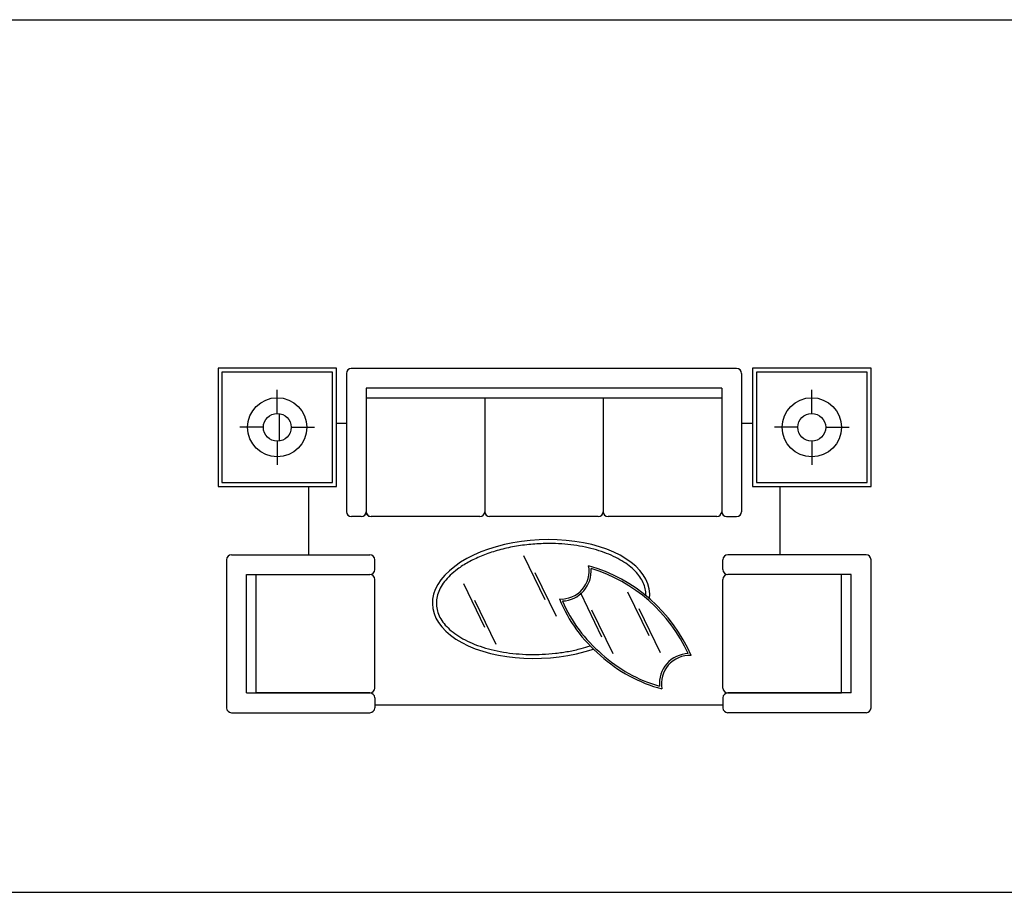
# Model space of a CAD drawing. Header units: millimetres. Extents: x -30782 to 40110, y 35885 to 73818.
# Tile 30 of 166: x -11101 to -6115, y 54377 to 58796. Entities that reach past the tile are written whole.
import ezdxf

# ---------------------------------------------------------------- set-up
doc = ezdxf.new("R2010")
doc.units = ezdxf.units.MM
doc.layers.add('L1', color=7, linetype='Continuous')

# ---------------------------------------------------------------- blocks, each defined once
blk = doc.blocks.new('A$C490427F5')
for p, q in [((600, 1745.3), (0, 1745.3)), ((0, 1745.3), (0, 1145.3)), ((600, 1145.3), (600, 1745.3)), ((2706.6, 1745.3), (2706.6, 1145.3)), ((3306.6, 1745.3), (2706.6, 1745.3)), ((3306.6, 1145.3), (3306.6, 1745.3)), ((580, 1725.3), (20, 1725.3)), ((20, 1725.3), (20, 1165.3)), ((580, 1165.3), (580, 1725.3)), ((650.5, 1718), (650.5, 1018)), ((2625.5, 1743), (674.4, 1743)), ((2650.5, 1718), (2650.5, 1018)), ((2726.6, 1725.3), (2726.6, 1165.3)), ((3286.6, 1725.3), (2726.6, 1725.3)), ((3286.6, 1165.3), (3286.6, 1725.3)), ((300, 1515.8), (300, 1634.6)), ((2550.5, 1643), (750.5, 1643)), ((750.5, 1643), (750.5, 1018)), ((2550.5, 1643), (2550.5, 1018)), ((3006.6, 1515.8), (3006.6, 1634.6)), ((2550.5, 1593), (750.5, 1593)), ((1350.5, 1593), (1350.5, 1018)), ((1950.5, 1593), (1950.5, 1018)), ((310, 1515), (310, 1375.5)), ((650.5, 1464.6), (600, 1464.6)), ((2706.6, 1464.6), (2650.5, 1464.6)), ((229.5, 1445.3), (110.6, 1445.3)), ((370.5, 1445.3), (489.4, 1445.3)), ((2936.1, 1445.3), (2817.3, 1445.3)), ((3077.1, 1445.3), (3196, 1445.3)), ((300, 1374.8), (300, 1255.9)), ((3006.6, 1374.8), (3006.6, 1255.9)), ((20, 1165.3), (580, 1165.3)), ((2726.6, 1165.3), (3286.6, 1165.3)), ((0, 1145.3), (600, 1145.3)), ((460, 800), (460, 1145.3)), ((2706.6, 1145.3), (3306.6, 1145.3)), ((2846.6, 800), (2846.6, 1145.3)), ((764.3, 993.4), (748.8, 1008.9)), ((1350.2, 1013.6), (1350.8, 1014.2)), ((725.5, 993), (675.5, 993)), ((764.3, 993.4), (764.3, 995.6)), ((764.3, 993.4), (765.8, 994.9)), ((1325.5, 993), (775.5, 993)), ((1925.5, 993), (1375.5, 993)), ((2525.5, 993), (1975.5, 993)), ((2575.5, 993), (2625.5, 993)), ((68.5, 800), (768.5, 800)), ((3281.6, 800), (2581.6, 800)), ((43.5, 775), (43.5, 25)), ((793.5, 725), (793.5, 775)), ((1547.3, 796), (1654.9, 574)), ((2556.6, 725), (2556.6, 775)), ((3306.6, 25), (3306.6, 775)), ((143.5, 100), (143.5, 700)), ((143.5, 700), (768.5, 700)), ((193.5, 100), (193.5, 700)), ((1604.1, 710.8), (1711.6, 488.8)), ((3206.6, 700), (2581.6, 700)), ((3156.6, 100), (3156.6, 700)), ((3206.6, 100), (3206.6, 700)), ((793.5, 125), (793.5, 675)), ((1242.6, 655), (1350.1, 433)), ((2556.6, 125), (2556.6, 675)), ((1834.8, 607), (1942.3, 385)), ((2074.2, 612.3), (2181.8, 390.3)), ((1299.3, 569.8), (1406.9, 347.8)), ((1891.5, 521.8), (1999.1, 299.8)), ((2131, 527.1), (2238.5, 305.1)), ((143.5, 100), (768.5, 100)), ((768.5, 100), (193.5, 100)), ((3206.6, 100), (2581.6, 100)), ((2581.6, 100), (3156.6, 100)), ((793.5, 75), (793.5, 25)), ((2556.6, 75), (2556.6, 25)), ((2556.6, 38.6), (793.5, 38.6)), ((68.5, 0), (768.5, 0)), ((3281.6, 0), (2581.6, 0))]:
    blk.add_line(p, q)
for centre, radius in [((300, 1445.3), 150), ((3006.6, 1445.3), 150), ((300, 1445.3), 70.5), ((3006.6, 1445.3), 70.5)]:
    blk.add_circle(centre, radius)
for centre, radius, start, end in [((675.5, 1718), 25, 90, 180), ((2625.5, 1718), 25, 0, 90), ((675.5, 1018), 25, 180, 270), ((725.5, 1018), 25, 270, 0), ((775.5, 1018), 25, 180, 270), ((1325.5, 1018), 25, 270, 0), ((1375.5, 1018), 25, 180, 270), ((1925.5, 1018), 25, 270, 0), ((1975.5, 1018), 25, 180, 270), ((2525.5, 1018), 25, 270, 0), ((2575.5, 1018), 25, 180, 270), ((2625.5, 1018), 25, 270, 0), ((68.5, 775), 25, 90, 180), ((768.5, 775), 25, 0, 90), ((2581.6, 775), 25, 90, 180), ((3281.6, 775), 25, 0, 90), ((768.5, 725), 25, 270, 0), ((768.5, 675), 25, 0, 90), ((1738.2, 716.8), 141.2, 266.3034, 11.3068), ((1738.2, 716.8), 151.2, 272.2823, 5.1968), ((1657, -29.5), 804.5, 23.3247, 74.1544), ((1657, -29.5), 794.5, 24.4411, 73.038), ((2581.6, 725), 25, 180, 270), ((2581.6, 675), 25, 90, 180), ((2416.9, 856.9), 743.1, 202.2225, 229.7606), ((2416.9, 856.9), 733.1, 203.4058, 229.7747), ((2386.3, 148.2), 151.2, 92.282, 138.7395), ((2436.1, 838), 741.5, 227.69, 255.2868), ((2436.1, 838), 731.5, 227.6759, 254.1017), ((2386.3, 148.2), 141.2, 86.172, 138.7395), ((2386.3, 148.2), 151.2, 138.7395, 185.1966), ((2386.3, 148.2), 141.2, 138.7395, 191.172), ((768.5, 125), 25, 270, 0), ((768.5, 75), 25, 0, 90), ((2581.6, 125), 25, 180, 270), ((2581.6, 125), 25, 180, 270), ((2581.6, 75), 25, 90, 180), ((68.5, 25), 25, 180, 270), ((768.5, 25), 25, 270, 0), ((2581.6, 25), 25, 180, 270), ((3281.6, 25), 25, 270, 0)]:
    blk.add_arc(centre, radius, start, end)
blk.add_ellipse((1636, 575.7), major_axis=(550.3, 30.1), ratio=0.544361, start_param=6.1879, end_param=11.467075)
blk.add_open_spline([(2166.3, 604.7), (2165.8, 615), (2164.1, 625.2), (2158.5, 645.5), (2154.6, 655.6), (2144.5, 675.5), (2138.4, 685.4), (2123.7, 704.8), (2115.2, 714.3), (2096.1, 732.7), (2085.4, 741.7), (2061.9, 758.9), (2049.1, 767.2), (2021.5, 782.8), (2006.8, 790.2), (1975.7, 803.9), (1959.2, 810.2), (1924.9, 821.8), (1907, 827.1), (1870, 836.3), (1850.8, 840.3), (1811.7, 847.1), (1791.6, 849.8), (1750.8, 854), (1730.1, 855.4), (1688.4, 856.9), (1667.3, 857), (1618.4, 855.5), (1590.5, 853.5), (1535.3, 847.3), (1508, 843), (1454.7, 832.2), (1428.7, 825.7), (1378.7, 810.6), (1354.6, 802.1), (1309, 783.3), (1287.5, 773), (1247.6, 750.9), (1229.2, 739.1), (1199.2, 716.8), (1187, 706.5), (1165.1, 685.4), (1155.3, 674.6), (1138.4, 652.7), (1131.2, 641.6), (1119.5, 619.4), (1115, 608.2), (1108.5, 586), (1106.5, 575), (1105.1, 553), (1105.6, 542.1), (1109.2, 520.4), (1112.2, 509.6), (1120.8, 488.2), (1126.4, 477.6), (1140.2, 456.7), (1148.4, 446.5), (1167.3, 426.5), (1178, 416.8), (1201.9, 398.1), (1215, 389.2), (1243.5, 372.3), (1258.9, 364.3), (1291.6, 349.4), (1308.9, 342.6), (1345.3, 330.1), (1364.3, 324.5), (1403.6, 314.7), (1424, 310.5), (1465.8, 303.5), (1487.2, 300.7), (1530.7, 296.7), (1552.8, 295.4), (1597.3, 294.4), (1619.8, 294.6), (1664.6, 296.7), (1687, 298.5), (1731.3, 303.5), (1753.3, 306.8), (1796.6, 314.8), (1817.8, 319.5), (1854.2, 329), (1869.7, 333.5), (1884.7, 338.3)], degree=3, knots=[6.283185, 6.283185, 6.283185, 6.283185, 6.400371, 6.400371, 6.517556, 6.517556, 6.634741, 6.634741, 6.751926, 6.751926, 6.869112, 6.869112, 6.986297, 6.986297, 7.103482, 7.103482, 7.220668, 7.220668, 7.337853, 7.337853, 7.455038, 7.455038, 7.572223, 7.572223, 7.689409, 7.689409, 7.806594, 7.806594, 7.96153, 7.96153, 8.116465, 8.116465, 8.271401, 8.271401, 8.426336, 8.426336, 8.581272, 8.581272, 8.736208, 8.736208, 8.860785, 8.860785, 8.985363, 8.985363, 9.10994, 9.10994, 9.234518, 9.234518, 9.359095, 9.359095, 9.483673, 9.483673, 9.60825, 9.60825, 9.732828, 9.732828, 9.857406, 9.857406, 9.981983, 9.981983, 10.106561, 10.106561, 10.231138, 10.231138, 10.355716, 10.355716, 10.480293, 10.480293, 10.604871, 10.604871, 10.729449, 10.729449, 10.854026, 10.854026, 10.978604, 10.978604, 11.103181, 11.103181, 11.227759, 11.227759, 11.352336, 11.352336, 11.447036, 11.447036, 11.447036, 11.447036])
blk.add_open_spline([(2166.5, 593.1), (2166.6, 597), (2166.5, 600.9), (2166.3, 604.7)], degree=3)
blk = doc.blocks.new('format')
at = {"color": 155, "true_color": 0x546d8e}
for p, q in [((-27052.7, 58795.7), (40110.2, 58795.7)), ((-27052.7, 54376.6), (40110.2, 54376.6))]:
    blk.add_line(p, q, dxfattribs=at)

msp = doc.modelspace()

# ---------------------------------------------------------------- block references
msp.add_blockref('A$C490427F5', (-10096.4, 55286.1))
at = {"layer": 'L1'}
msp.add_blockref('format', (0, 0), dxfattribs=at)

doc.saveas('drawing.dxf')
